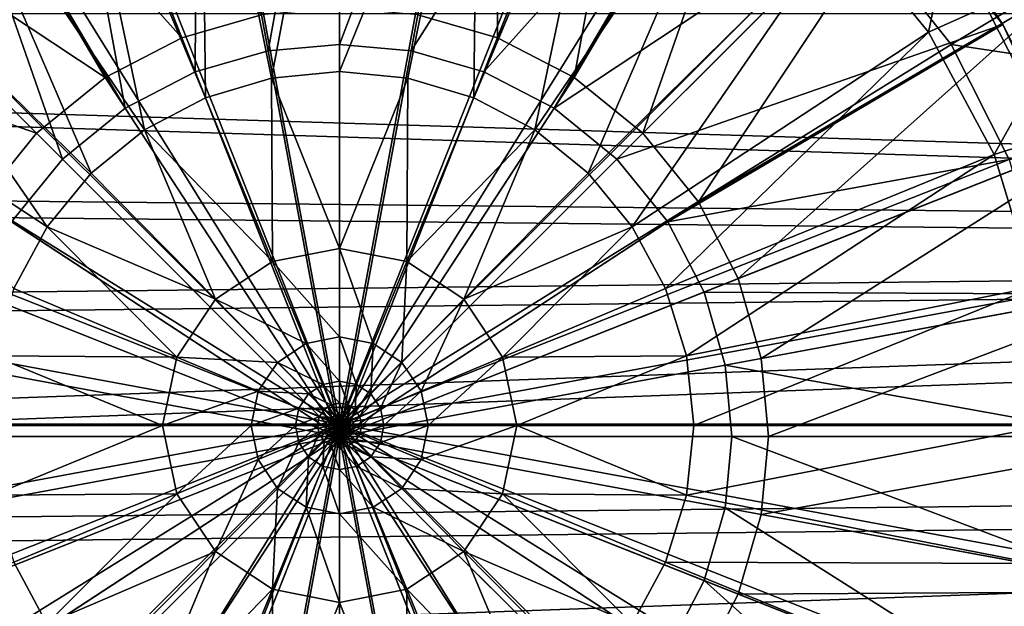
# Model space of a CAD drawing. Header units: metres. Extents: x -904 to 0, y -908 to 0.
# Tile 16 of 152: x -474 to -406, y -782 to -741. Entities that reach past the tile are written whole.
import ezdxf

# ---------------------------------------------------------------- set-up
doc = ezdxf.new("R2010")
doc.units = ezdxf.units.M

msp = doc.modelspace()

# ---------------------------------------------------------------- linework, layer by layer
at = {"layer": 'None012311'}
for points in [[(-461.062958, -720.249146, 91.044128), (-452.00235, -719.418091, 91.065895), (-452.00235, -769.192566, 89.738754)], [(-452.00235, -719.418091, 91.065895), (-442.941711, -720.249146, 91.044128), (-452.00235, -769.192566, 89.738754)], [(-470.33017, -722.91272, 90.97438), (-461.062958, -720.249146, 91.044128), (-452.00235, -769.192566, 89.738754)], [(-461.551056, -721.240173, 94.018822), (-456.721466, -745.251282, 93.378387), (-452.00235, -720.300842, 94.043419)], [(-456.721466, -745.251282, 93.378387), (-452.00235, -744.786621, 93.390556), (-452.00235, -720.300842, 94.043419)], [(-442.941711, -720.249146, 91.044128), (-433.6745, -722.91272, 90.97438), (-452.00235, -769.192566, 89.738754)], [(-442.453613, -721.240173, 94.018822), (-452.00235, -720.300842, 94.043419), (-452.00235, -744.786621, 93.390556)], [(-470.741791, -724.025513, 93.945885), (-461.286285, -746.613892, 93.342705), (-461.551056, -721.240173, 94.018822)], [(-461.286285, -746.613892, 93.342705), (-456.721466, -745.251282, 93.378387), (-461.551056, -721.240173, 94.018822)], [(-442.453613, -721.240173, 94.018822), (-452.00235, -744.786621, 93.390556), (-447.283203, -745.251282, 93.378387)], [(-442.718384, -746.613892, 93.342705), (-442.453613, -721.240173, 94.018822), (-447.283203, -745.251282, 93.378387)], [(-433.262878, -724.025513, 93.945885), (-442.453613, -721.240173, 94.018822), (-442.718384, -746.613892, 93.342705)], [(-478.276703, -726.912109, 90.869652), (-470.33017, -722.91272, 90.97438), (-452.00235, -769.192566, 89.738754)], [(-433.6745, -722.91272, 90.97438), (-425.727966, -726.912109, 90.869652), (-452.00235, -769.192566, 89.738754)], [(-479.212311, -728.549866, 93.827415), (-465.492737, -748.823547, 93.284843), (-470.741791, -724.025513, 93.945885)], [(-465.492737, -748.823547, 93.284843), (-461.286285, -746.613892, 93.342705), (-470.741791, -724.025513, 93.945885)], [(-438.511932, -748.823547, 93.284843), (-433.262878, -724.025513, 93.945885), (-442.718384, -746.613892, 93.342705)], [(-424.792358, -728.549866, 93.827415), (-433.262878, -724.025513, 93.945885), (-438.511932, -748.823547, 93.284843)], [(-407.832184, -725.320435, 101.696388), (-417.367615, -734.639282, 93.667953), (-411.274048, -742.059814, 93.47364)], [(-398.936859, -736.531311, 101.402817), (-407.832184, -725.320435, 101.696388), (-411.274048, -742.059814, 93.47364)], [(-487.210724, -733.996887, 90.684135), (-478.276703, -726.912109, 90.869652), (-452.00235, -769.192566, 89.738754)], [(-425.727966, -726.912109, 90.869652), (-416.793945, -733.996887, 90.684135), (-452.00235, -769.192566, 89.738754)], [(-486.637054, -734.639282, 93.667953), (-469.18811, -751.824097, 93.206276), (-479.212311, -728.549866, 93.827415)], [(-469.18811, -751.824097, 93.206276), (-465.492737, -748.823547, 93.284843), (-479.212311, -728.549866, 93.827415)], [(-434.816559, -751.824097, 93.206276), (-424.792358, -728.549866, 93.827415), (-438.511932, -748.823547, 93.284843)], [(-417.367615, -734.639282, 93.667953), (-424.792358, -728.549866, 93.827415), (-434.816559, -751.824097, 93.206276)], [(-494.297943, -742.927856, 90.450272), (-487.210724, -733.996887, 90.684135), (-452.00235, -769.192566, 89.738754)], [(-416.793945, -733.996887, 90.684135), (-409.706726, -742.927856, 90.450272), (-452.00235, -769.192566, 89.738754)], [(-409.706726, -742.927856, 90.450272), (-416.793945, -733.996887, 90.684135), (-397.03952, -735.297791, 99.259338)], [(-492.730652, -742.059814, 93.47364), (-472.238434, -755.539246, 93.108986), (-486.637054, -734.639282, 93.667953)], [(-472.238434, -755.539246, 93.108986), (-469.18811, -751.824097, 93.206276), (-486.637054, -734.639282, 93.667953)], [(-431.766235, -755.539246, 93.108986), (-417.367615, -734.639282, 93.667953), (-434.816559, -751.824097, 93.206276)], [(-411.274048, -742.059814, 93.47364), (-417.367615, -734.639282, 93.667953), (-431.766235, -755.539246, 93.108986)], [(-409.706726, -742.927856, 90.450272), (-397.03952, -735.297791, 99.259338), (-391.845978, -745.611877, 98.989258)], [(-398.936859, -736.531311, 101.402817), (-411.274048, -742.059814, 93.47364), (-406.745819, -750.526184, 93.251945)], [(-393.921967, -746.490417, 101.142029), (-398.936859, -736.531311, 101.402817), (-406.745819, -750.526184, 93.251945)], [(-474.538147, -759.808167, 92.9972), (-472.238434, -755.539246, 93.108986), (-492.730652, -742.059814, 93.47364)], [(-429.466522, -759.808167, 92.9972), (-411.274048, -742.059814, 93.47364), (-431.766235, -755.539246, 93.108986)], [(-406.745819, -750.526184, 93.251945), (-411.274048, -742.059814, 93.47364), (-429.466522, -759.808167, 92.9972)], [(-498.298676, -750.871643, 90.242249), (-494.297943, -742.927856, 90.450272), (-452.00235, -769.192566, 89.738754)], [(-409.706726, -742.927856, 90.450272), (-405.705994, -750.871643, 90.242249), (-452.00235, -769.192566, 89.738754)], [(-405.705994, -750.871643, 90.242249), (-409.706726, -742.927856, 90.450272), (-391.845978, -745.611877, 98.989258)], [(-452.00235, -757.029541, 93.064125), (-452.00235, -744.786621, 93.390556), (-456.721466, -745.251282, 93.378387)], [(-447.283203, -745.251282, 93.378387), (-452.00235, -744.786621, 93.390556), (-452.00235, -757.029541, 93.064125)], [(-461.286285, -746.613892, 93.342705), (-456.644043, -757.943176, 93.040199), (-456.721466, -745.251282, 93.378387)], [(-456.644043, -757.943176, 93.040199), (-452.00235, -757.029541, 93.064125), (-456.721466, -745.251282, 93.378387)], [(-447.283203, -745.251282, 93.378387), (-452.00235, -757.029541, 93.064125), (-447.360626, -757.943176, 93.040199)], [(-442.718384, -746.613892, 93.342705), (-447.283203, -745.251282, 93.378387), (-447.360626, -757.943176, 93.040199)], [(-456.644043, -757.943176, 93.040199), (-461.286285, -746.613892, 93.342705), (-465.492737, -748.823547, 93.284843)], [(-442.718384, -746.613892, 93.342705), (-447.360626, -757.943176, 93.040199), (-438.511932, -748.823547, 93.284843)], [(-393.921967, -746.490417, 101.142029), (-406.745819, -750.526184, 93.251945), (-403.95697, -759.713013, 93.011375)], [(-465.492737, -748.823547, 93.284843), (-469.18811, -751.824097, 93.206276), (-460.594727, -760.548096, 92.971985)], [(-460.594727, -760.548096, 92.971985), (-456.644043, -757.943176, 93.040199), (-465.492737, -748.823547, 93.284843)], [(-447.360626, -757.943176, 93.040199), (-443.409943, -760.548096, 92.971985), (-438.511932, -748.823547, 93.284843)], [(-438.511932, -748.823547, 93.284843), (-443.409943, -760.548096, 92.971985), (-434.816559, -751.824097, 93.206276)], [(-500.963196, -760.135681, 89.999664), (-498.298676, -750.871643, 90.242249), (-452.00235, -769.192566, 89.738754)], [(-405.705994, -750.871643, 90.242249), (-403.041473, -760.135681, 89.999664), (-452.00235, -769.192566, 89.738754)], [(-428.014954, -764.44635, 92.875748), (-406.745819, -750.526184, 93.251945), (-429.466522, -759.808167, 92.9972)], [(-403.95697, -759.713013, 93.011375), (-406.745819, -750.526184, 93.251945), (-428.014954, -764.44635, 92.875748)], [(-469.18811, -751.824097, 93.206276), (-472.238434, -755.539246, 93.108986), (-460.594727, -760.548096, 92.971985)], [(-434.816559, -751.824097, 93.206276), (-443.409943, -760.548096, 92.971985), (-431.766235, -755.539246, 93.108986)], [(-463.269592, -764.539917, 92.867455), (-472.238434, -755.539246, 93.108986), (-474.538147, -759.808167, 92.9972)], [(-460.594727, -760.548096, 92.971985), (-472.238434, -755.539246, 93.108986), (-463.269592, -764.539917, 92.867455)], [(-443.409943, -760.548096, 92.971985), (-440.735077, -764.539917, 92.867455), (-431.766235, -755.539246, 93.108986)], [(-431.766235, -755.539246, 93.108986), (-440.735077, -764.539917, 92.867455), (-429.466522, -759.808167, 92.9972)], [(-452.00235, -763.151062, 92.900902), (-452.00235, -757.029541, 93.064125), (-456.644043, -757.943176, 93.040199)], [(-449.681763, -763.607788, 92.888947), (-452.00235, -757.029541, 93.064125), (-452.00235, -763.151062, 92.900902)], [(-447.360626, -757.943176, 93.040199), (-452.00235, -757.029541, 93.064125), (-449.681763, -763.607788, 92.888947)], [(-454.322937, -763.607788, 92.888947), (-456.644043, -757.943176, 93.040199), (-460.594727, -760.548096, 92.971985)], [(-454.322937, -763.607788, 92.888947), (-452.00235, -763.151062, 92.900902), (-456.644043, -757.943176, 93.040199)], [(-447.360626, -757.943176, 93.040199), (-449.681763, -763.607788, 92.888947), (-447.706635, -764.910095, 92.854843)], [(-443.409943, -760.548096, 92.971985), (-447.360626, -757.943176, 93.040199), (-447.706635, -764.910095, 92.854843)], [(-475.989716, -764.44635, 92.875748), (-463.269592, -764.539917, 92.867455), (-474.538147, -759.808167, 92.9972)], [(-440.735077, -764.539917, 92.867455), (-428.014954, -764.44635, 92.875748), (-429.466522, -759.808167, 92.9972)], [(-427.509125, -769.269226, 92.749458), (-403.95697, -759.713013, 93.011375), (-428.014954, -764.44635, 92.875748)], [(-403.014679, -769.267212, 92.761192), (-403.95697, -759.713013, 93.011375), (-427.509125, -769.269226, 92.749458)], [(-501.794525, -769.193176, 89.762482), (-500.963196, -760.135681, 89.999664), (-452.00235, -769.192566, 89.738754)], [(-460.594727, -760.548096, 92.971985), (-463.269592, -764.539917, 92.867455), (-456.298035, -764.910095, 92.854843)], [(-456.298035, -764.910095, 92.854843), (-454.322937, -763.607788, 92.888947), (-460.594727, -760.548096, 92.971985)], [(-403.041473, -760.135681, 89.999664), (-402.210175, -769.193176, 89.762482), (-452.00235, -769.192566, 89.738754)], [(-443.409943, -760.548096, 92.971985), (-447.706635, -764.910095, 92.854843), (-446.369385, -766.905762, 92.802582)], [(-440.735077, -764.539917, 92.867455), (-443.409943, -760.548096, 92.971985), (-446.369385, -766.905762, 92.802582)], [(-452.00235, -766.211792, 92.819298), (-452.00235, -763.151062, 92.900902), (-454.322937, -763.607788, 92.888947)], [(-450.842316, -766.440125, 92.813316), (-449.681763, -763.607788, 92.888947), (-452.00235, -763.151062, 92.900902)], [(-452.00235, -763.151062, 92.900902), (-452.00235, -766.211792, 92.819298), (-450.842316, -766.440125, 92.813316)], [(-453.162354, -766.440125, 92.813316), (-454.322937, -763.607788, 92.888947), (-456.298035, -764.910095, 92.854843)], [(-453.162354, -766.440125, 92.813316), (-452.00235, -766.211792, 92.819298), (-454.322937, -763.607788, 92.888947)], [(-449.855011, -767.091125, 92.796272), (-449.681763, -763.607788, 92.888947), (-450.842316, -766.440125, 92.813316)], [(-449.681763, -763.607788, 92.888947), (-449.855011, -767.091125, 92.796272), (-447.706635, -764.910095, 92.854843)], [(-476.495544, -769.269226, 92.749458), (-464.24823, -769.270142, 92.743591), (-475.989716, -764.44635, 92.875748)], [(-464.24823, -769.270142, 92.743591), (-463.269592, -764.539917, 92.867455), (-475.989716, -764.44635, 92.875748)], [(-457.635315, -766.905762, 92.802582), (-463.269592, -764.539917, 92.867455), (-464.24823, -769.270142, 92.743591)], [(-456.298035, -764.910095, 92.854843), (-463.269592, -764.539917, 92.867455), (-457.635315, -766.905762, 92.802582)], [(-440.735077, -764.539917, 92.867455), (-446.369385, -766.905762, 92.802582), (-445.880096, -769.27063, 92.740662)], [(-439.756439, -769.270142, 92.743591), (-440.735077, -764.539917, 92.867455), (-445.880096, -769.27063, 92.740662)], [(-428.014954, -764.44635, 92.875748), (-440.735077, -764.539917, 92.867455), (-439.756439, -769.270142, 92.743591)], [(-427.509125, -769.269226, 92.749458), (-428.014954, -764.44635, 92.875748), (-439.756439, -769.270142, 92.743591)], [(-454.149689, -767.091125, 92.796272), (-456.298035, -764.910095, 92.854843), (-457.635315, -766.905762, 92.802582)], [(-454.149689, -767.091125, 92.796272), (-453.162354, -766.440125, 92.813316), (-456.298035, -764.910095, 92.854843)], [(-447.706635, -764.910095, 92.854843), (-449.855011, -767.091125, 92.796272), (-449.186523, -768.088745, 92.770149)], [(-447.706635, -764.910095, 92.854843), (-449.186523, -768.088745, 92.770149), (-446.369385, -766.905762, 92.802582)], [(-452.582092, -767.856262, 92.775505), (-453.162354, -766.440125, 92.813316), (-454.149689, -767.091125, 92.796272)], [(-452.00235, -767.742188, 92.778496), (-452.00235, -766.211792, 92.819298), (-453.162354, -766.440125, 92.813316)], [(-452.582092, -767.856262, 92.775505), (-452.00235, -767.742188, 92.778496), (-453.162354, -766.440125, 92.813316)], [(-452.00235, -766.211792, 92.819298), (-451.422607, -767.856262, 92.775505), (-450.842316, -766.440125, 92.813316)], [(-452.00235, -766.211792, 92.819298), (-452.00235, -767.742188, 92.778496), (-451.422607, -767.856262, 92.775505)], [(-450.842316, -766.440125, 92.813316), (-451.422607, -767.856262, 92.775505), (-450.929169, -768.181641, 92.766983)], [(-450.929169, -768.181641, 92.766983), (-449.855011, -767.091125, 92.796272), (-450.842316, -766.440125, 92.813316)], [(-464.24823, -769.270142, 92.743591), (-458.124573, -769.27063, 92.740662), (-457.635315, -766.905762, 92.802582)], [(-458.124573, -769.27063, 92.740662), (-454.818176, -768.088745, 92.770149), (-457.635315, -766.905762, 92.802582)], [(-457.635315, -766.905762, 92.802582), (-454.818176, -768.088745, 92.770149), (-454.149689, -767.091125, 92.796272)], [(-454.818176, -768.088745, 92.770149), (-453.0755, -768.181641, 92.766983), (-454.149689, -767.091125, 92.796272)], [(-453.0755, -768.181641, 92.766983), (-452.582092, -767.856262, 92.775505), (-454.149689, -767.091125, 92.796272)], [(-450.595093, -768.680176, 92.753929), (-449.855011, -767.091125, 92.796272), (-450.929169, -768.181641, 92.766983)], [(-449.855011, -767.091125, 92.796272), (-450.595093, -768.680176, 92.753929), (-449.186523, -768.088745, 92.770149)], [(-446.369385, -766.905762, 92.802582), (-449.186523, -768.088745, 92.770149), (-448.941956, -769.270874, 92.739189)], [(-445.880096, -769.27063, 92.740662), (-446.369385, -766.905762, 92.802582), (-448.941956, -769.270874, 92.739189)], [(-452.291931, -768.564331, 92.756599), (-452.582092, -767.856262, 92.775505), (-453.0755, -768.181641, 92.766983)], [(-452.00235, -768.507385, 92.758087), (-452.00235, -767.742188, 92.778496), (-452.582092, -767.856262, 92.775505)], [(-452.291931, -768.564331, 92.756599), (-452.00235, -768.507385, 92.758087), (-452.582092, -767.856262, 92.775505)], [(-452.00235, -767.742188, 92.778496), (-451.712738, -768.564331, 92.756599), (-451.422607, -767.856262, 92.775505)], [(-452.00235, -767.742188, 92.778496), (-452.00235, -768.507385, 92.758087), (-451.712738, -768.564331, 92.756599)], [(-451.422607, -767.856262, 92.775505), (-451.712738, -768.564331, 92.756599), (-451.466248, -768.726868, 92.752342)], [(-451.422607, -767.856262, 92.775505), (-451.466248, -768.726868, 92.752342), (-450.929169, -768.181641, 92.766983)], [(-458.124573, -769.27063, 92.740662), (-455.062744, -769.270874, 92.739189), (-454.818176, -768.088745, 92.770149)], [(-455.062744, -769.270874, 92.739189), (-453.409607, -768.680176, 92.753929), (-454.818176, -768.088745, 92.770149)], [(-455.062744, -769.270874, 92.739189), (-453.53183, -769.270996, 92.738457), (-453.409607, -768.680176, 92.753929)], [(-454.818176, -768.088745, 92.770149), (-453.409607, -768.680176, 92.753929), (-453.0755, -768.181641, 92.766983)], [(-453.53183, -769.270996, 92.738457), (-452.705322, -768.975952, 92.745819), (-453.409607, -768.680176, 92.753929)], [(-453.409607, -768.680176, 92.753929), (-452.538422, -768.726868, 92.752342), (-453.0755, -768.181641, 92.766983)], [(-453.409607, -768.680176, 92.753929), (-452.705322, -768.975952, 92.745819), (-452.538422, -768.726868, 92.752342)], [(-452.538422, -768.726868, 92.752342), (-452.291931, -768.564331, 92.756599), (-453.0755, -768.181641, 92.766983)], [(-452.705322, -768.975952, 92.745819), (-452.269867, -768.999512, 92.745018), (-452.538422, -768.726868, 92.752342)], [(-452.146881, -768.918396, 92.747147), (-452.291931, -768.564331, 92.756599), (-452.538422, -768.726868, 92.752342)], [(-452.269867, -768.999512, 92.745018), (-452.146881, -768.918396, 92.747147), (-452.538422, -768.726868, 92.752342)], [(-452.00235, -768.889954, 92.747887), (-452.00235, -768.507385, 92.758087), (-452.291931, -768.564331, 92.756599)], [(-452.146881, -768.918396, 92.747147), (-452.00235, -768.889954, 92.747887), (-452.291931, -768.564331, 92.756599)], [(-452.00235, -768.507385, 92.758087), (-451.857819, -768.918396, 92.747147), (-451.712738, -768.564331, 92.756599)], [(-452.00235, -768.507385, 92.758087), (-452.00235, -768.889954, 92.747887), (-451.857819, -768.918396, 92.747147)], [(-451.712738, -768.564331, 92.756599), (-451.857819, -768.918396, 92.747147), (-451.734802, -768.999512, 92.745018)], [(-451.712738, -768.564331, 92.756599), (-451.734802, -768.999512, 92.745018), (-451.466248, -768.726868, 92.752342)], [(-451.466248, -768.726868, 92.752342), (-451.734802, -768.999512, 92.745018), (-451.65152, -769.123779, 92.741768)], [(-451.466248, -768.726868, 92.752342), (-451.65152, -769.123779, 92.741768), (-451.299377, -768.975952, 92.745819)], [(-450.929169, -768.181641, 92.766983), (-451.466248, -768.726868, 92.752342), (-451.299377, -768.975952, 92.745819)], [(-451.299377, -768.975952, 92.745819), (-450.595093, -768.680176, 92.753929), (-450.929169, -768.181641, 92.766983)], [(-451.238312, -769.271057, 92.738091), (-450.595093, -768.680176, 92.753929), (-451.299377, -768.975952, 92.745819)], [(-450.595093, -768.680176, 92.753929), (-451.238312, -769.271057, 92.738091), (-450.47287, -769.270996, 92.738457)], [(-449.186523, -768.088745, 92.770149), (-450.595093, -768.680176, 92.753929), (-450.47287, -769.270996, 92.738457)], [(-449.186523, -768.088745, 92.770149), (-450.47287, -769.270996, 92.738457), (-448.941956, -769.270874, 92.739189)], [(-500.963196, -778.250732, 89.525307), (-501.794525, -769.193176, 89.762482), (-452.00235, -769.192566, 89.738754)], [(-498.298676, -787.514771, 89.282715), (-500.963196, -778.250732, 89.525307), (-452.00235, -769.192566, 89.738754)], [(-494.297943, -795.458557, 89.074699), (-498.298676, -787.514771, 89.282715), (-452.00235, -769.192566, 89.738754)], [(-487.210724, -804.389526, 88.840836), (-494.297943, -795.458557, 89.074699), (-452.00235, -769.192566, 89.738754)], [(-478.276703, -811.474304, 88.655312), (-487.210724, -804.389526, 88.840836), (-452.00235, -769.192566, 89.738754)], [(-470.33017, -815.473694, 88.550591), (-478.276703, -811.474304, 88.655312), (-452.00235, -769.192566, 89.738754)], [(-464.24823, -769.270142, 92.743591), (-476.495544, -769.269226, 92.749458), (-475.990601, -774.092102, 92.623169)], [(-463.270447, -774.000549, 92.61972), (-464.24823, -769.270142, 92.743591), (-475.990601, -774.092102, 92.623169)], [(-461.062958, -818.137268, 88.480843), (-470.33017, -815.473694, 88.550591), (-452.00235, -769.192566, 89.738754)], [(-458.124573, -769.27063, 92.740662), (-464.24823, -769.270142, 92.743591), (-463.270447, -774.000549, 92.61972)], [(-457.635742, -771.635559, 92.678734), (-458.124573, -769.27063, 92.740662), (-463.270447, -774.000549, 92.61972)], [(-452.00235, -818.968323, 88.459076), (-461.062958, -818.137268, 88.480843), (-452.00235, -769.192566, 89.738754)], [(-455.062744, -769.270874, 92.739189), (-458.124573, -769.27063, 92.740662), (-457.635742, -771.635559, 92.678734)], [(-454.81839, -770.453064, 92.708237), (-455.062744, -769.270874, 92.739189), (-457.635742, -771.635559, 92.678734)], [(-453.53183, -769.270996, 92.738457), (-455.062744, -769.270874, 92.739189), (-454.81839, -770.453064, 92.708237)], [(-453.409698, -769.861816, 92.722984), (-453.53183, -769.270996, 92.738457), (-454.81839, -770.453064, 92.708237)], [(-453.53183, -769.270996, 92.738457), (-452.766357, -769.271057, 92.738091), (-452.705322, -768.975952, 92.745819)], [(-452.766357, -769.271057, 92.738091), (-453.53183, -769.270996, 92.738457), (-453.409698, -769.861816, 92.722984)], [(-452.705353, -769.566162, 92.730362), (-452.766357, -769.271057, 92.738091), (-453.409698, -769.861816, 92.722984)], [(-452.766357, -769.271057, 92.738091), (-452.35318, -769.123779, 92.741768), (-452.705322, -768.975952, 92.745819)], [(-452.766357, -769.271057, 92.738091), (-452.383636, -769.271057, 92.737907), (-452.35318, -769.123779, 92.741768)], [(-452.383636, -769.271057, 92.737907), (-452.766357, -769.271057, 92.738091), (-452.705353, -769.566162, 92.730362)], [(-452.35318, -769.418396, 92.734055), (-452.383636, -769.271057, 92.737907), (-452.705353, -769.566162, 92.730362)], [(-452.35318, -769.418396, 92.734055), (-452.705353, -769.566162, 92.730362), (-452.538513, -769.815247, 92.723839)], [(-452.705322, -768.975952, 92.745819), (-452.35318, -769.123779, 92.741768), (-452.269867, -768.999512, 92.745018)], [(-452.35318, -769.418396, 92.734055), (-452.538513, -769.815247, 92.723839), (-452.269928, -769.542664, 92.730797)], [(-452.383636, -769.271057, 92.737907), (-452.177094, -769.197754, 92.739738), (-452.35318, -769.123779, 92.741768)], [(-452.383636, -769.271057, 92.737907), (-452.192261, -769.271118, 92.737816), (-452.177094, -769.197754, 92.739738)], [(-452.192261, -769.271118, 92.737816), (-452.383636, -769.271057, 92.737907), (-452.35318, -769.418396, 92.734055)], [(-452.35318, -769.123779, 92.741768), (-452.13562, -769.135803, 92.741356), (-452.269867, -768.999512, 92.745018)], [(-452.35318, -769.123779, 92.741768), (-452.177094, -769.197754, 92.739738), (-452.13562, -769.135803, 92.741356)], [(-452.177124, -769.344482, 92.735893), (-452.192261, -769.271118, 92.737816), (-452.35318, -769.418396, 92.734055)], [(-452.177124, -769.344482, 92.735893), (-452.35318, -769.418396, 92.734055), (-452.269928, -769.542664, 92.730797)], [(-452.269928, -769.542664, 92.730797), (-452.13562, -769.406372, 92.734276), (-452.177124, -769.344482, 92.735893)], [(-452.269928, -769.542664, 92.730797), (-452.146942, -769.62384, 92.728676), (-452.13562, -769.406372, 92.734276)], [(-452.074341, -769.095398, 92.742416), (-452.146881, -768.918396, 92.747147), (-452.269867, -768.999512, 92.745018)], [(-452.13562, -769.135803, 92.741356), (-452.074341, -769.095398, 92.742416), (-452.269867, -768.999512, 92.745018)], [(-452.192261, -769.271118, 92.737816), (-452.08905, -769.23468, 92.738724), (-452.177094, -769.197754, 92.739738)], [(-452.08905, -769.23468, 92.738724), (-452.192261, -769.271118, 92.737816), (-452.177124, -769.344482, 92.735893)], [(-452.13562, -769.406372, 92.734276), (-452.08905, -769.23468, 92.738724), (-452.177124, -769.344482, 92.735893)], [(-452.177094, -769.197754, 92.739738), (-452.068481, -769.203979, 92.739532), (-452.13562, -769.135803, 92.741356)], [(-452.177094, -769.197754, 92.739738), (-452.08905, -769.23468, 92.738724), (-452.068481, -769.203979, 92.739532)], [(-452.146942, -769.62384, 92.728676), (-452.074371, -769.446777, 92.733215), (-452.13562, -769.406372, 92.734276)], [(-452.00235, -769.081238, 92.74279), (-452.00235, -768.889954, 92.747887), (-452.146881, -768.918396, 92.747147)], [(-452.074341, -769.095398, 92.742416), (-452.00235, -769.081238, 92.74279), (-452.146881, -768.918396, 92.747147)], [(-452.038055, -769.183899, 92.740051), (-452.074341, -769.095398, 92.742416), (-452.13562, -769.135803, 92.741356)], [(-452.068481, -769.203979, 92.739532), (-452.038055, -769.183899, 92.740051), (-452.13562, -769.135803, 92.741356)], [(-452.074371, -769.446777, 92.733215), (-452.08905, -769.23468, 92.738724), (-452.13562, -769.406372, 92.734276)], [(-452.08905, -769.23468, 92.738724), (-452.00235, -769.269653, 92.737762), (-452.068481, -769.203979, 92.739532)], [(-452.074371, -769.446777, 92.733215), (-452.00235, -769.460999, 92.732841), (-452.08905, -769.23468, 92.738724)], [(-452.00235, -769.460999, 92.732841), (-452.00235, -769.269653, 92.737762), (-452.08905, -769.23468, 92.738724)], [(-452.00235, -769.269653, 92.737762), (-452.00235, -769.081238, 92.74279), (-452.074341, -769.095398, 92.742416)], [(-452.038055, -769.183899, 92.740051), (-452.00235, -769.269653, 92.737762), (-452.074341, -769.095398, 92.742416)], [(-452.00235, -769.269653, 92.737762), (-452.038055, -769.183899, 92.740051), (-452.068481, -769.203979, 92.739532)], [(-452.00235, -768.889954, 92.747887), (-451.930359, -769.095398, 92.742416), (-451.857819, -768.918396, 92.747147)], [(-452.00235, -768.889954, 92.747887), (-452.00235, -769.081238, 92.74279), (-451.930359, -769.095398, 92.742416)], [(-452.00235, -769.081238, 92.74279), (-451.915619, -769.307495, 92.736816), (-451.930359, -769.095398, 92.742416)], [(-452.00235, -769.081238, 92.74279), (-452.00235, -769.269653, 92.737762), (-451.915619, -769.307495, 92.736816)], [(-402.210175, -769.193176, 89.762482), (-403.041473, -778.250732, 89.525307), (-452.00235, -769.192566, 89.738754)], [(-403.041473, -778.250732, 89.525307), (-405.705994, -787.514771, 89.282715), (-452.00235, -769.192566, 89.738754)], [(-405.705994, -787.514771, 89.282715), (-409.706726, -795.458557, 89.074699), (-452.00235, -769.192566, 89.738754)], [(-409.706726, -795.458557, 89.074699), (-416.793945, -804.389526, 88.840836), (-452.00235, -769.192566, 89.738754)], [(-416.793945, -804.389526, 88.840836), (-425.727966, -811.474304, 88.655312), (-452.00235, -769.192566, 89.738754)], [(-425.727966, -811.474304, 88.655312), (-433.6745, -815.473694, 88.550591), (-452.00235, -769.192566, 89.738754)], [(-433.6745, -815.473694, 88.550591), (-442.941711, -818.137268, 88.480843), (-452.00235, -769.192566, 89.738754)], [(-442.941711, -818.137268, 88.480843), (-452.00235, -818.968323, 88.459076), (-452.00235, -769.192566, 89.738754)], [(-452.00235, -769.460999, 92.732841), (-451.930328, -769.446777, 92.733215), (-452.00235, -769.269653, 92.737762)], [(-451.930328, -769.446777, 92.733215), (-451.966614, -769.358276, 92.735489), (-452.00235, -769.269653, 92.737762)], [(-452.00235, -769.269653, 92.737762), (-451.966614, -769.358276, 92.735489), (-451.936188, -769.338257, 92.736015)], [(-451.915619, -769.307495, 92.736816), (-452.00235, -769.269653, 92.737762), (-451.936188, -769.338257, 92.736015)], [(-451.966614, -769.358276, 92.735489), (-451.869049, -769.406372, 92.734276), (-451.936188, -769.338257, 92.736015)], [(-451.869049, -769.406372, 92.734276), (-451.966614, -769.358276, 92.735489), (-451.930328, -769.446777, 92.733215)], [(-451.827576, -769.344482, 92.735893), (-451.915619, -769.307495, 92.736816), (-451.936188, -769.338257, 92.736015)], [(-451.936188, -769.338257, 92.736015), (-451.869049, -769.406372, 92.734276), (-451.827576, -769.344482, 92.735893)], [(-451.857819, -768.918396, 92.747147), (-451.930359, -769.095398, 92.742416), (-451.86908, -769.135803, 92.741356)], [(-451.930359, -769.095398, 92.742416), (-451.915619, -769.307495, 92.736816), (-451.86908, -769.135803, 92.741356)], [(-451.734741, -769.542664, 92.730797), (-451.869049, -769.406372, 92.734276), (-451.930328, -769.446777, 92.733215)], [(-451.86908, -769.135803, 92.741356), (-451.915619, -769.307495, 92.736816), (-451.827576, -769.197754, 92.739738)], [(-451.827576, -769.197754, 92.739738), (-451.915619, -769.307495, 92.736816), (-451.812408, -769.271118, 92.737816)], [(-451.812408, -769.271118, 92.737816), (-451.915619, -769.307495, 92.736816), (-451.827576, -769.344482, 92.735893)], [(-451.857819, -768.918396, 92.747147), (-451.86908, -769.135803, 92.741356), (-451.734802, -768.999512, 92.745018)], [(-451.734802, -768.999512, 92.745018), (-451.86908, -769.135803, 92.741356), (-451.827576, -769.197754, 92.739738)], [(-451.869049, -769.406372, 92.734276), (-451.651489, -769.418396, 92.734055), (-451.827576, -769.344482, 92.735893)], [(-451.651489, -769.418396, 92.734055), (-451.869049, -769.406372, 92.734276), (-451.734741, -769.542664, 92.730797)], [(-451.734802, -768.999512, 92.745018), (-451.827576, -769.197754, 92.739738), (-451.65152, -769.123779, 92.741768)], [(-451.65152, -769.123779, 92.741768), (-451.827576, -769.197754, 92.739738), (-451.812408, -769.271118, 92.737816)], [(-451.827576, -769.344482, 92.735893), (-451.651489, -769.418396, 92.734055), (-451.621033, -769.271057, 92.737907)], [(-451.621033, -769.271057, 92.737907), (-451.812408, -769.271118, 92.737816), (-451.827576, -769.344482, 92.735893)], [(-451.65152, -769.123779, 92.741768), (-451.812408, -769.271118, 92.737816), (-451.621033, -769.271057, 92.737907)], [(-451.299316, -769.566162, 92.730362), (-451.651489, -769.418396, 92.734055), (-451.734741, -769.542664, 92.730797)], [(-451.299377, -768.975952, 92.745819), (-451.65152, -769.123779, 92.741768), (-451.621033, -769.271057, 92.737907)], [(-451.651489, -769.418396, 92.734055), (-451.238312, -769.271057, 92.738091), (-451.621033, -769.271057, 92.737907)], [(-451.238312, -769.271057, 92.738091), (-451.651489, -769.418396, 92.734055), (-451.299316, -769.566162, 92.730362)], [(-451.621033, -769.271057, 92.737907), (-451.238312, -769.271057, 92.738091), (-451.299377, -768.975952, 92.745819)], [(-450.47287, -769.270996, 92.738457), (-451.238312, -769.271057, 92.738091), (-451.299316, -769.566162, 92.730362)], [(-450.47287, -769.270996, 92.738457), (-451.299316, -769.566162, 92.730362), (-450.594971, -769.861816, 92.722984)], [(-448.941956, -769.270874, 92.739189), (-450.47287, -769.270996, 92.738457), (-450.594971, -769.861816, 92.722984)], [(-448.941956, -769.270874, 92.739189), (-450.594971, -769.861816, 92.722984), (-449.18631, -770.453064, 92.708237)], [(-445.880096, -769.27063, 92.740662), (-449.18631, -770.453064, 92.708237), (-446.368958, -771.635559, 92.678734)], [(-445.880096, -769.27063, 92.740662), (-448.941956, -769.270874, 92.739189), (-449.18631, -770.453064, 92.708237)], [(-439.756439, -769.270142, 92.743591), (-445.880096, -769.27063, 92.740662), (-446.368958, -771.635559, 92.678734)], [(-440.734222, -774.000549, 92.61972), (-439.756439, -769.270142, 92.743591), (-446.368958, -771.635559, 92.678734)], [(-439.756439, -769.270142, 92.743591), (-440.734222, -774.000549, 92.61972), (-428.014099, -774.092102, 92.623169)], [(-427.509125, -769.269226, 92.749458), (-439.756439, -769.270142, 92.743591), (-428.014099, -774.092102, 92.623169)], [(-403.9552, -778.821594, 92.511002), (-403.014679, -769.267212, 92.761192), (-428.014099, -774.092102, 92.623169)], [(-428.014099, -774.092102, 92.623169), (-403.014679, -769.267212, 92.761192), (-427.509125, -769.269226, 92.749458)], [(-453.409698, -769.861816, 92.722984), (-454.81839, -770.453064, 92.708237), (-454.150085, -771.450806, 92.682106)], [(-453.409698, -769.861816, 92.722984), (-454.150085, -771.450806, 92.682106), (-453.075714, -770.360413, 92.70993)], [(-452.705353, -769.566162, 92.730362), (-453.409698, -769.861816, 92.722984), (-453.075714, -770.360413, 92.70993)], [(-452.705353, -769.566162, 92.730362), (-453.075714, -770.360413, 92.70993), (-452.538513, -769.815247, 92.723839)], [(-453.075714, -770.360413, 92.70993), (-452.582336, -770.685852, 92.701408), (-452.538513, -769.815247, 92.723839)], [(-452.582336, -770.685852, 92.701408), (-452.292053, -769.977844, 92.719582), (-452.538513, -769.815247, 92.723839)], [(-452.582336, -770.685852, 92.701408), (-452.00235, -770.80011, 92.698418), (-452.292053, -769.977844, 92.719582)], [(-452.538513, -769.815247, 92.723839), (-452.292053, -769.977844, 92.719582), (-452.269928, -769.542664, 92.730797)], [(-452.292053, -769.977844, 92.719582), (-452.146942, -769.62384, 92.728676), (-452.269928, -769.542664, 92.730797)], [(-452.292053, -769.977844, 92.719582), (-452.00235, -770.034912, 92.718094), (-452.146942, -769.62384, 92.728676)], [(-452.00235, -770.80011, 92.698418), (-452.00235, -770.034912, 92.718094), (-452.292053, -769.977844, 92.719582)], [(-452.146942, -769.62384, 92.728676), (-452.00235, -769.652283, 92.727928), (-452.074371, -769.446777, 92.733215)], [(-452.00235, -770.034912, 92.718094), (-452.00235, -769.652283, 92.727928), (-452.146942, -769.62384, 92.728676)], [(-452.00235, -769.652283, 92.727928), (-452.00235, -769.460999, 92.732841), (-452.074371, -769.446777, 92.733215)], [(-451.857758, -769.62384, 92.728676), (-451.930328, -769.446777, 92.733215), (-452.00235, -769.460999, 92.732841)], [(-452.00235, -769.652283, 92.727928), (-451.857758, -769.62384, 92.728676), (-452.00235, -769.460999, 92.732841)], [(-451.712616, -769.977844, 92.719582), (-451.857758, -769.62384, 92.728676), (-452.00235, -769.652283, 92.727928)], [(-452.00235, -770.034912, 92.718094), (-451.712616, -769.977844, 92.719582), (-452.00235, -769.652283, 92.727928)], [(-451.422333, -770.685852, 92.701408), (-451.712616, -769.977844, 92.719582), (-452.00235, -770.034912, 92.718094)], [(-452.00235, -770.80011, 92.698418), (-451.422333, -770.685852, 92.701408), (-452.00235, -770.034912, 92.718094)], [(-451.734741, -769.542664, 92.730797), (-451.930328, -769.446777, 92.733215), (-451.857758, -769.62384, 92.728676)], [(-451.466156, -769.815247, 92.723839), (-451.734741, -769.542664, 92.730797), (-451.857758, -769.62384, 92.728676)], [(-451.466156, -769.815247, 92.723839), (-451.857758, -769.62384, 92.728676), (-451.712616, -769.977844, 92.719582)], [(-451.299316, -769.566162, 92.730362), (-451.734741, -769.542664, 92.730797), (-451.466156, -769.815247, 92.723839)], [(-450.928986, -770.360413, 92.70993), (-451.466156, -769.815247, 92.723839), (-451.712616, -769.977844, 92.719582)], [(-450.928986, -770.360413, 92.70993), (-451.712616, -769.977844, 92.719582), (-451.422333, -770.685852, 92.701408)], [(-450.594971, -769.861816, 92.722984), (-451.299316, -769.566162, 92.730362), (-451.466156, -769.815247, 92.723839)], [(-450.594971, -769.861816, 92.722984), (-451.466156, -769.815247, 92.723839), (-450.928986, -770.360413, 92.70993)], [(-449.18631, -770.453064, 92.708237), (-450.594971, -769.861816, 92.722984), (-450.928986, -770.360413, 92.70993)], [(-454.81839, -770.453064, 92.708237), (-457.635742, -771.635559, 92.678734), (-456.298828, -773.63147, 92.626465)], [(-454.81839, -770.453064, 92.708237), (-456.298828, -773.63147, 92.626465), (-454.150085, -771.450806, 92.682106)], [(-454.150085, -771.450806, 92.682106), (-453.162872, -772.10199, 92.665054), (-453.075714, -770.360413, 92.70993)], [(-453.162872, -772.10199, 92.665054), (-452.582336, -770.685852, 92.701408), (-453.075714, -770.360413, 92.70993)], [(-453.162872, -772.10199, 92.665054), (-452.00235, -772.330505, 92.659073), (-452.582336, -770.685852, 92.701408)], [(-452.00235, -772.330505, 92.659073), (-452.00235, -770.80011, 92.698418), (-452.582336, -770.685852, 92.701408)], [(-450.841797, -772.10199, 92.665054), (-451.422333, -770.685852, 92.701408), (-452.00235, -770.80011, 92.698418)], [(-449.854614, -771.450806, 92.682106), (-450.928986, -770.360413, 92.70993), (-451.422333, -770.685852, 92.701408)], [(-449.854614, -771.450806, 92.682106), (-451.422333, -770.685852, 92.701408), (-450.841797, -772.10199, 92.665054)], [(-449.18631, -770.453064, 92.708237), (-450.928986, -770.360413, 92.70993), (-449.854614, -771.450806, 92.682106)], [(-446.368958, -771.635559, 92.678734), (-449.18631, -770.453064, 92.708237), (-449.854614, -771.450806, 92.682106)], [(-456.298828, -773.63147, 92.626465), (-454.323944, -774.934143, 92.592354), (-454.150085, -771.450806, 92.682106)], [(-454.323944, -774.934143, 92.592354), (-453.162872, -772.10199, 92.665054), (-454.150085, -771.450806, 92.682106)], [(-452.00235, -772.330505, 92.659073), (-450.841797, -772.10199, 92.665054), (-452.00235, -770.80011, 92.698418)], [(-447.705872, -773.63147, 92.626465), (-449.854614, -771.450806, 92.682106), (-450.841797, -772.10199, 92.665054)], [(-446.368958, -771.635559, 92.678734), (-449.854614, -771.450806, 92.682106), (-447.705872, -773.63147, 92.626465)], [(-463.270447, -774.000549, 92.61972), (-460.596313, -777.992859, 92.515182), (-457.635742, -771.635559, 92.678734)], [(-457.635742, -771.635559, 92.678734), (-460.596313, -777.992859, 92.515182), (-456.298828, -773.63147, 92.626465)], [(-454.323944, -774.934143, 92.592354), (-452.00235, -775.391296, 92.580383), (-453.162872, -772.10199, 92.665054)], [(-452.00235, -775.391296, 92.580383), (-452.00235, -772.330505, 92.659073), (-453.162872, -772.10199, 92.665054)], [(-449.680725, -774.934143, 92.592354), (-450.841797, -772.10199, 92.665054), (-452.00235, -772.330505, 92.659073)], [(-450.841797, -772.10199, 92.665054), (-449.680725, -774.934143, 92.592354), (-447.705872, -773.63147, 92.626465)], [(-440.734222, -774.000549, 92.61972), (-446.368958, -771.635559, 92.678734), (-447.705872, -773.63147, 92.626465)], [(-452.00235, -775.391296, 92.580383), (-449.680725, -774.934143, 92.592354), (-452.00235, -772.330505, 92.659073)], [(-463.270447, -774.000549, 92.61972), (-475.990601, -774.092102, 92.623169), (-474.539886, -778.730591, 92.501701)], [(-472.240936, -782.999939, 92.389908), (-463.270447, -774.000549, 92.61972), (-474.539886, -778.730591, 92.501701)], [(-460.596313, -777.992859, 92.515182), (-463.270447, -774.000549, 92.61972), (-472.240936, -782.999939, 92.389908)], [(-460.596313, -777.992859, 92.515182), (-456.646088, -780.598511, 92.446945), (-456.298828, -773.63147, 92.626465)], [(-456.646088, -780.598511, 92.446945), (-454.323944, -774.934143, 92.592354), (-456.298828, -773.63147, 92.626465)], [(-449.680725, -774.934143, 92.592354), (-443.408386, -777.992859, 92.515182), (-447.705872, -773.63147, 92.626465)], [(-447.705872, -773.63147, 92.626465), (-443.408386, -777.992859, 92.515182), (-440.734222, -774.000549, 92.61972)], [(-443.408386, -777.992859, 92.515182), (-431.763763, -782.999939, 92.389908), (-440.734222, -774.000549, 92.61972)], [(-428.014099, -774.092102, 92.623169), (-440.734222, -774.000549, 92.61972), (-429.464813, -778.730591, 92.501701)], [(-440.734222, -774.000549, 92.61972), (-431.763763, -782.999939, 92.389908), (-429.464813, -778.730591, 92.501701)], [(-429.464813, -778.730591, 92.501701), (-403.9552, -778.821594, 92.511002), (-428.014099, -774.092102, 92.623169)], [(-456.646088, -780.598511, 92.446945), (-452.00235, -781.512939, 92.423004), (-454.323944, -774.934143, 92.592354)], [(-452.00235, -781.512939, 92.423004), (-452.00235, -775.391296, 92.580383), (-454.323944, -774.934143, 92.592354)], [(-447.358582, -780.598511, 92.446945), (-449.680725, -774.934143, 92.592354), (-452.00235, -775.391296, 92.580383)], [(-452.00235, -781.512939, 92.423004), (-447.358582, -780.598511, 92.446945), (-452.00235, -775.391296, 92.580383)], [(-447.358582, -780.598511, 92.446945), (-443.408386, -777.992859, 92.515182), (-449.680725, -774.934143, 92.592354)], [(-469.191284, -786.715637, 92.29261), (-460.596313, -777.992859, 92.515182), (-472.240936, -782.999939, 92.389908)], [(-469.191284, -786.715637, 92.29261), (-465.49646, -789.716858, 92.21402), (-460.596313, -777.992859, 92.515182)], [(-465.49646, -789.716858, 92.21402), (-456.646088, -780.598511, 92.446945), (-460.596313, -777.992859, 92.515182)], [(-447.358582, -780.598511, 92.446945), (-438.50824, -789.716858, 92.21402), (-443.408386, -777.992859, 92.515182)], [(-438.50824, -789.716858, 92.21402), (-434.813385, -786.715637, 92.29261), (-443.408386, -777.992859, 92.515182)], [(-443.408386, -777.992859, 92.515182), (-434.813385, -786.715637, 92.29261), (-431.763763, -782.999939, 92.389908)], [(-472.240936, -782.999939, 92.389908), (-474.539886, -778.730591, 92.501701), (-497.262329, -788.008911, 92.270424)], [(-431.763763, -782.999939, 92.389908), (-406.74234, -788.008911, 92.270424), (-429.464813, -778.730591, 92.501701)], [(-406.74234, -788.008911, 92.270424), (-403.9552, -778.821594, 92.511002), (-429.464813, -778.730591, 92.501701)], [(-390.579224, -780.838379, 100.242592), (-403.9552, -778.821594, 92.511002), (-406.74234, -788.008911, 92.270424)], [(-456.646088, -780.598511, 92.446945), (-465.49646, -789.716858, 92.21402), (-461.290405, -791.927246, 92.156136)], [(-456.72583, -793.29071, 92.12043), (-456.646088, -780.598511, 92.446945), (-461.290405, -791.927246, 92.156136)], [(-452.00235, -781.512939, 92.423004), (-456.646088, -780.598511, 92.446945), (-456.72583, -793.29071, 92.12043)], [(-447.278839, -793.29071, 92.12043), (-447.358582, -780.598511, 92.446945), (-452.00235, -781.512939, 92.423004)], [(-447.278839, -793.29071, 92.12043), (-442.714264, -791.927246, 92.156136), (-447.358582, -780.598511, 92.446945)], [(-442.714264, -791.927246, 92.156136), (-438.50824, -789.716858, 92.21402), (-447.358582, -780.598511, 92.446945)], [(-393.921967, -792.460449, 99.938263), (-390.579224, -780.838379, 100.242592), (-406.74234, -788.008911, 92.270424)], [(-452.00235, -793.756226, 92.108246), (-452.00235, -781.512939, 92.423004), (-456.72583, -793.29071, 92.12043)], [(-452.00235, -793.756226, 92.108246), (-447.278839, -793.29071, 92.12043), (-452.00235, -781.512939, 92.423004)]]:
    msp.add_3dface(points, dxfattribs=at)
at = {"layer": 'None012312'}
for points in [[(-720.775391, -740.003967, 2167.144043), (-180.38501, -756.770996, 2157.224365), (-761.496765, -750.815186, 2160.915527)], [(-720.775391, -740.003967, 2167.144043), (-195.265991, -740.003967, 2167.144043), (-180.38501, -756.770996, 2157.224365)], [(-720.775391, -740.804871, 2170), (-762.439392, -751.924988, 2163.626953), (-179.185745, -757.945496, 2159.911377)], [(-194.320099, -740.804871, 2170), (-720.775391, -740.804871, 2170), (-179.185745, -757.945496, 2159.911377)], [(-180.38501, -756.770996, 2157.224365), (-781.398254, -763.431824, 2152.863525), (-761.496765, -750.815186, 2160.915527)], [(-179.185745, -757.945496, 2159.911377), (-762.439392, -751.924988, 2163.626953), (-782.797424, -764.874939, 2155.389893)], [(-164.589264, -772.242615, 2146.695068), (-799.928772, -779.095703, 2141.559082), (-180.38501, -756.770996, 2157.224365)], [(-799.928772, -779.095703, 2141.559082), (-781.398254, -763.431824, 2152.863525), (-180.38501, -756.770996, 2157.224365)], [(-163.10463, -773.75061, 2149.191895), (-179.185745, -757.945496, 2159.911377), (-801.754211, -780.922791, 2143.825439)], [(-801.754211, -780.922791, 2143.825439), (-179.185745, -757.945496, 2159.911377), (-782.797424, -764.874939, 2155.389893)], [(-130.859543, -799.576477, 2124.210693), (-815.799622, -795.593506, 2127.841064), (-164.589264, -772.242615, 2146.695068)], [(-815.799622, -795.593506, 2127.841064), (-799.928772, -779.095703, 2141.559082), (-164.589264, -772.242615, 2146.695068)], [(-818.062683, -797.87561, 2129.718262), (-145.002502, -789.292603, 2137.125), (-163.10463, -773.75061, 2149.191895)], [(-818.062683, -797.87561, 2129.718262), (-163.10463, -773.75061, 2149.191895), (-801.754211, -780.922791, 2143.825439)]]:
    msp.add_3dface(points, dxfattribs=at)
at = {"layer": 'None012323'}
for points in [[(-441.265991, -712.013245, 111.452499), (-446.606567, -740.871033, 115.948647), (-441.087372, -742.457947, 115.948647)], [(-430.285065, -715.170471, 111.452499), (-441.265991, -712.013245, 111.452499), (-441.087372, -742.457947, 115.948647)], [(-473.719238, -715.170471, 111.452499), (-483.130402, -719.90802, 111.452499), (-462.916931, -742.457947, 115.948647)], [(-473.719238, -715.170471, 111.452499), (-462.916931, -742.457947, 115.948647), (-457.397736, -740.871033, 115.948647)], [(-430.285065, -715.170471, 111.452499), (-441.087372, -742.457947, 115.948647), (-435.776215, -745.209412, 115.948647)], [(-420.873901, -719.90802, 111.452499), (-430.285065, -715.170471, 111.452499), (-435.776215, -745.209412, 115.948647)], [(-461.828461, -716.929688, 109.382034), (-452.002167, -716.028137, 109.382034), (-456.936768, -743.362122, 113.182106)], [(-452.002167, -716.028137, 109.382034), (-452.002167, -742.909363, 113.182106), (-456.936768, -743.362122, 113.182106)], [(-452.002167, -716.028137, 109.382034), (-442.175842, -716.929688, 109.382034), (-452.002167, -742.909363, 113.182106)], [(-471.878845, -719.819397, 109.382034), (-461.828461, -716.929688, 109.382034), (-461.984436, -744.813416, 113.182106)], [(-461.828461, -716.929688, 109.382034), (-456.936768, -743.362122, 113.182106), (-461.984436, -744.813416, 113.182106)], [(-442.175842, -716.929688, 109.382034), (-447.067535, -743.362122, 113.182106), (-452.002167, -742.909363, 113.182106)], [(-442.175842, -716.929688, 109.382034), (-432.125488, -719.819397, 109.382034), (-447.067535, -743.362122, 113.182106)], [(-483.130402, -719.90802, 111.452499), (-493.721405, -728.308838, 111.452499), (-468.228088, -745.209412, 115.948647)], [(-483.130402, -719.90802, 111.452499), (-468.228088, -745.209412, 115.948647), (-462.916931, -742.457947, 115.948647)], [(-480.49469, -724.15686, 109.382034), (-471.878845, -719.819397, 109.382034), (-466.841797, -747.329834, 113.182106)], [(-471.878845, -719.819397, 109.382034), (-461.984436, -744.813416, 113.182106), (-466.841797, -747.329834, 113.182106)], [(-432.125488, -719.819397, 109.382034), (-442.019897, -744.813416, 113.182106), (-447.067535, -743.362122, 113.182106)], [(-432.125488, -719.819397, 109.382034), (-423.509644, -724.15686, 109.382034), (-442.019897, -744.813416, 113.182106)], [(-420.873901, -719.90802, 111.452499), (-435.776215, -745.209412, 115.948647), (-431.034943, -749.060913, 115.948647)], [(-410.282898, -728.308838, 111.452499), (-420.873901, -719.90802, 111.452499), (-431.034943, -749.060913, 115.948647)], [(-490.185913, -731.84436, 109.382034), (-480.49469, -724.15686, 109.382034), (-471.178009, -750.852295, 113.182106)], [(-480.49469, -724.15686, 109.382034), (-466.841797, -747.329834, 113.182106), (-471.178009, -750.852295, 113.182106)], [(-423.509644, -724.15686, 109.382034), (-437.162506, -747.329834, 113.182106), (-442.019897, -744.813416, 113.182106)], [(-423.509644, -724.15686, 109.382034), (-413.81839, -731.84436, 109.382034), (-437.162506, -747.329834, 113.182106)], [(-493.721405, -728.308838, 111.452499), (-502.122253, -738.899902, 111.452499), (-472.96936, -749.060913, 115.948647)], [(-493.721405, -728.308838, 111.452499), (-472.96936, -749.060913, 115.948647), (-468.228088, -745.209412, 115.948647)], [(-410.282898, -728.308838, 111.452499), (-431.034943, -749.060913, 115.948647), (-427.183472, -753.802185, 115.948647)], [(-401.88205, -738.899902, 111.452499), (-410.282898, -728.308838, 111.452499), (-427.183472, -753.802185, 115.948647)], [(-490.185913, -731.84436, 109.382034), (-471.178009, -750.852295, 113.182106), (-474.700439, -755.188477, 113.182106)], [(-413.81839, -731.84436, 109.382034), (-432.826294, -750.852295, 113.182106), (-437.162506, -747.329834, 113.182106)], [(-413.81839, -731.84436, 109.382034), (-406.130859, -741.535583, 109.382034), (-432.826294, -750.852295, 113.182106)], [(-413.81839, -731.84436, 109.382034), (-408.315247, -738.28772, 101.509148), (-406.130859, -741.535583, 109.382034)], [(-405.888184, -736.524353, 101.509148), (-400.645111, -753.341187, 101.509148), (-408.315247, -738.28772, 101.509148)], [(-408.315247, -738.28772, 101.509148), (-400.645111, -753.341187, 101.509148), (-406.130859, -741.535583, 109.382034)], [(-502.122253, -738.899902, 111.452499), (-476.820862, -753.802185, 115.948647), (-472.96936, -749.060913, 115.948647)], [(-401.88205, -738.899902, 111.452499), (-427.183472, -753.802185, 115.948647), (-424.431946, -759.113342, 115.948647)], [(-397.144501, -748.311035, 111.452507), (-401.88205, -738.899902, 111.452499), (-424.431946, -759.113342, 115.948647)], [(-452.002167, -740.375977, 115.948647), (-457.397736, -740.871033, 115.948647), (-452.002167, -770.028137, 117.452507)], [(-446.606567, -740.871033, 115.948647), (-452.002167, -740.375977, 115.948647), (-452.002167, -770.028137, 117.452507)], [(-457.397736, -740.871033, 115.948647), (-462.916931, -742.457947, 115.948647), (-452.002167, -770.028137, 117.452507)], [(-441.087372, -742.457947, 115.948647), (-446.606567, -740.871033, 115.948647), (-452.002167, -770.028137, 117.452507)], [(-406.130859, -741.535583, 109.382034), (-429.303864, -755.188477, 113.182106), (-432.826294, -750.852295, 113.182106)], [(-406.130859, -741.535583, 109.382034), (-401.793427, -750.151428, 109.382034), (-429.303864, -755.188477, 113.182106)], [(-406.130859, -741.535583, 109.382034), (-400.645111, -753.341187, 101.509148), (-401.793427, -750.151428, 109.382034)], [(-462.916931, -742.457947, 115.948647), (-468.228088, -745.209412, 115.948647), (-452.002167, -770.028137, 117.452507)], [(-435.776215, -745.209412, 115.948647), (-441.087372, -742.457947, 115.948647), (-452.002167, -770.028137, 117.452507)], [(-461.984436, -744.813416, 113.182106), (-456.936768, -743.362122, 113.182106), (-452.002167, -770.028137, 114.452507)], [(-456.936768, -743.362122, 113.182106), (-452.002167, -742.909363, 113.182106), (-452.002167, -770.028137, 114.452507)], [(-452.002167, -742.909363, 113.182106), (-447.067535, -743.362122, 113.182106), (-452.002167, -770.028137, 114.452507)], [(-447.067535, -743.362122, 113.182106), (-442.019897, -744.813416, 113.182106), (-452.002167, -770.028137, 114.452507)], [(-466.841797, -747.329834, 113.182106), (-461.984436, -744.813416, 113.182106), (-452.002167, -770.028137, 114.452507)], [(-442.019897, -744.813416, 113.182106), (-437.162506, -747.329834, 113.182106), (-452.002167, -770.028137, 114.452507)], [(-468.228088, -745.209412, 115.948647), (-472.96936, -749.060913, 115.948647), (-452.002167, -770.028137, 117.452507)], [(-431.034943, -749.060913, 115.948647), (-435.776215, -745.209412, 115.948647), (-452.002167, -770.028137, 117.452507)], [(-471.178009, -750.852295, 113.182106), (-466.841797, -747.329834, 113.182106), (-452.002167, -770.028137, 114.452507)], [(-437.162506, -747.329834, 113.182106), (-432.826294, -750.852295, 113.182106), (-452.002167, -770.028137, 114.452507)], [(-397.144501, -748.311035, 111.452507), (-424.431946, -759.113342, 115.948647), (-422.845062, -764.632568, 115.948647)], [(-393.987244, -759.291992, 111.452507), (-397.144501, -748.311035, 111.452507), (-422.845062, -764.632568, 115.948647)], [(-472.96936, -749.060913, 115.948647), (-476.820862, -753.802185, 115.948647), (-452.002167, -770.028137, 117.452507)], [(-427.183472, -753.802185, 115.948647), (-431.034943, -749.060913, 115.948647), (-452.002167, -770.028137, 117.452507)], [(-401.793427, -750.151428, 109.382034), (-426.787445, -760.045837, 113.182106), (-429.303864, -755.188477, 113.182106)], [(-401.793427, -750.151428, 109.382034), (-398.903717, -760.201782, 109.382042), (-426.787445, -760.045837, 113.182106)], [(-474.700439, -755.188477, 113.182106), (-471.178009, -750.852295, 113.182106), (-452.002167, -770.028137, 114.452507)], [(-432.826294, -750.852295, 113.182106), (-429.303864, -755.188477, 113.182106), (-452.002167, -770.028137, 114.452507)], [(-476.820862, -753.802185, 115.948647), (-479.572357, -759.113342, 115.948647), (-452.002167, -770.028137, 117.452507)], [(-424.431946, -759.113342, 115.948647), (-427.183472, -753.802185, 115.948647), (-452.002167, -770.028137, 117.452507)], [(-477.216858, -760.045837, 113.182106), (-474.700439, -755.188477, 113.182106), (-452.002167, -770.028137, 114.452507)], [(-429.303864, -755.188477, 113.182106), (-426.787445, -760.045837, 113.182106), (-452.002167, -770.028137, 114.452507)], [(-479.572357, -759.113342, 115.948647), (-481.159241, -764.632568, 115.948647), (-452.002167, -770.028137, 117.452507)], [(-422.845062, -764.632568, 115.948647), (-424.431946, -759.113342, 115.948647), (-452.002167, -770.028137, 117.452507)], [(-393.987244, -759.291992, 111.452507), (-422.845062, -764.632568, 115.948647), (-422.350037, -770.028137, 115.948647)], [(-393.002197, -770.028137, 111.452507), (-393.987244, -759.291992, 111.452507), (-422.350037, -770.028137, 115.948647)], [(-478.668182, -765.093506, 113.182106), (-477.216858, -760.045837, 113.182106), (-452.002167, -770.028137, 114.452507)], [(-426.787445, -760.045837, 113.182106), (-425.336121, -765.093506, 113.182106), (-452.002167, -770.028137, 114.452507)], [(-398.903717, -760.201782, 109.382042), (-425.336121, -765.093506, 113.182106), (-426.787445, -760.045837, 113.182106)], [(-398.903717, -760.201782, 109.382042), (-398.002167, -770.028137, 109.382042), (-425.336121, -765.093506, 113.182106)], [(-481.159241, -764.632568, 115.948647), (-481.654266, -770.028137, 115.948647), (-452.002167, -770.028137, 117.452507)], [(-422.350037, -770.028137, 115.948647), (-422.845062, -764.632568, 115.948647), (-452.002167, -770.028137, 117.452507)], [(-479.120911, -770.028137, 113.182106), (-478.668182, -765.093506, 113.182106), (-452.002167, -770.028137, 114.452507)], [(-425.336121, -765.093506, 113.182106), (-424.883392, -770.028137, 113.182106), (-452.002167, -770.028137, 114.452507)], [(-398.002167, -770.028137, 109.382042), (-424.883392, -770.028137, 113.182106), (-425.336121, -765.093506, 113.182106)], [(-479.572357, -780.942932, 115.948647), (-452.002167, -770.028137, 117.452507), (-481.654266, -770.028137, 115.948647)], [(-479.572357, -780.942932, 115.948647), (-476.820862, -786.254089, 115.948647), (-452.002167, -770.028137, 117.452507)], [(-478.668182, -774.962769, 113.182106), (-479.120911, -770.028137, 113.182106), (-452.002167, -770.028137, 114.452507)], [(-477.216858, -780.010376, 113.182106), (-478.668182, -774.962769, 113.182106), (-452.002167, -770.028137, 114.452507)], [(-474.700439, -784.867798, 113.182106), (-477.216858, -780.010376, 113.182106), (-452.002167, -770.028137, 114.452507)], [(-476.820862, -786.254089, 115.948647), (-472.96936, -790.995361, 115.948647), (-452.002167, -770.028137, 117.452507)], [(-471.178009, -789.203979, 113.182106), (-474.700439, -784.867798, 113.182106), (-452.002167, -770.028137, 114.452507)], [(-472.96936, -790.995361, 115.948647), (-468.228088, -794.846802, 115.948647), (-452.002167, -770.028137, 117.452507)], [(-466.841797, -792.72644, 113.182106), (-471.178009, -789.203979, 113.182106), (-452.002167, -770.028137, 114.452507)], [(-468.228088, -794.846802, 115.948647), (-462.916931, -797.598328, 115.948647), (-452.002167, -770.028137, 117.452507)], [(-461.984436, -795.242859, 113.182106), (-466.841797, -792.72644, 113.182106), (-452.002167, -770.028137, 114.452507)], [(-462.916931, -797.598328, 115.948647), (-457.397736, -799.185242, 115.948647), (-452.002167, -770.028137, 117.452507)], [(-456.936768, -796.694153, 113.182106), (-461.984436, -795.242859, 113.182106), (-452.002167, -770.028137, 114.452507)], [(-457.397736, -799.185242, 115.948647), (-452.002167, -799.680237, 115.948647), (-452.002167, -770.028137, 117.452507)], [(-452.002167, -797.146912, 113.182106), (-456.936768, -796.694153, 113.182106), (-452.002167, -770.028137, 114.452507)], [(-422.845062, -775.423706, 115.948647), (-422.350037, -770.028137, 115.948647), (-452.002167, -770.028137, 117.452507)], [(-452.002167, -799.680237, 115.948647), (-446.606567, -799.185242, 115.948647), (-452.002167, -770.028137, 117.452507)], [(-446.606567, -799.185242, 115.948647), (-441.087372, -797.598328, 115.948647), (-452.002167, -770.028137, 117.452507)], [(-441.087372, -797.598328, 115.948647), (-435.776215, -794.846802, 115.948647), (-452.002167, -770.028137, 117.452507)], [(-435.776215, -794.846802, 115.948647), (-431.034943, -790.995361, 115.948647), (-452.002167, -770.028137, 117.452507)], [(-431.034943, -790.995361, 115.948647), (-427.183472, -786.254089, 115.948647), (-452.002167, -770.028137, 117.452507)], [(-427.183472, -786.254089, 115.948647), (-424.431946, -780.942932, 115.948647), (-452.002167, -770.028137, 117.452507)], [(-452.002167, -770.028137, 117.452507), (-424.431946, -780.942932, 115.948647), (-422.845062, -775.423706, 115.948647)], [(-424.883392, -770.028137, 113.182106), (-425.336121, -774.962769, 113.182106), (-452.002167, -770.028137, 114.452507)], [(-425.336121, -774.962769, 113.182106), (-426.787445, -780.010376, 113.182106), (-452.002167, -770.028137, 114.452507)], [(-426.787445, -780.010376, 113.182106), (-429.303864, -784.867798, 113.182106), (-452.002167, -770.028137, 114.452507)], [(-429.303864, -784.867798, 113.182106), (-432.826294, -789.203979, 113.182106), (-452.002167, -770.028137, 114.452507)], [(-432.826294, -789.203979, 113.182106), (-437.162506, -792.72644, 113.182106), (-452.002167, -770.028137, 114.452507)], [(-437.162506, -792.72644, 113.182106), (-442.019897, -795.242859, 113.182106), (-452.002167, -770.028137, 114.452507)], [(-442.019897, -795.242859, 113.182106), (-447.067535, -796.694153, 113.182106), (-452.002167, -770.028137, 114.452507)], [(-447.067535, -796.694153, 113.182106), (-452.002167, -797.146912, 113.182106), (-452.002167, -770.028137, 114.452507)], [(-398.903717, -779.854431, 109.382042), (-425.336121, -774.962769, 113.182106), (-424.883392, -770.028137, 113.182106)], [(-398.002167, -770.028137, 109.382042), (-398.903717, -779.854431, 109.382042), (-424.883392, -770.028137, 113.182106)], [(-393.987244, -780.764282, 111.452507), (-393.002197, -770.028137, 111.452507), (-422.845062, -775.423706, 115.948647)], [(-393.002197, -770.028137, 111.452507), (-422.350037, -770.028137, 115.948647), (-422.845062, -775.423706, 115.948647)], [(-401.793427, -789.904785, 109.382042), (-426.787445, -780.010376, 113.182106), (-425.336121, -774.962769, 113.182106)], [(-398.903717, -779.854431, 109.382042), (-401.793427, -789.904785, 109.382042), (-425.336121, -774.962769, 113.182106)], [(-424.431946, -780.942932, 115.948647), (-393.987244, -780.764282, 111.452507), (-422.845062, -775.423706, 115.948647)], [(-406.130859, -798.52063, 109.382042), (-429.303864, -784.867798, 113.182106), (-426.787445, -780.010376, 113.182106)], [(-401.793427, -789.904785, 109.382042), (-406.130859, -798.52063, 109.382042), (-426.787445, -780.010376, 113.182106)], [(-427.183472, -786.254089, 115.948647), (-397.144501, -791.745239, 111.452507), (-424.431946, -780.942932, 115.948647)], [(-397.144501, -791.745239, 111.452507), (-393.987244, -780.764282, 111.452507), (-424.431946, -780.942932, 115.948647)]]:
    msp.add_3dface(points, dxfattribs=at)

doc.saveas('drawing.dxf')
